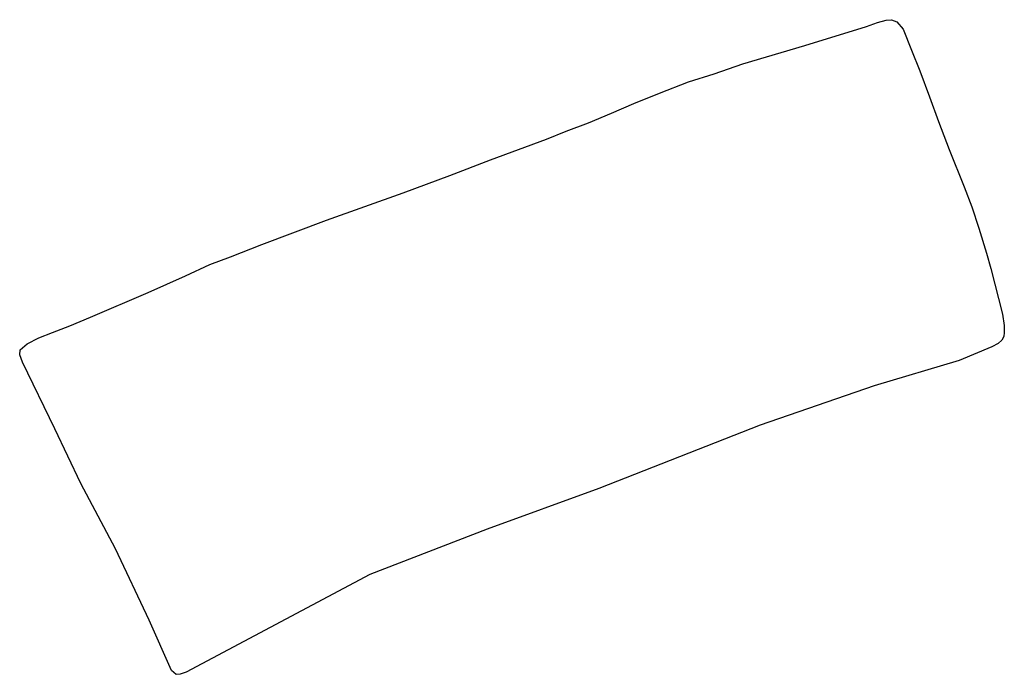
# Model space of a CAD drawing. Extents: x 145741 to 149421, y 457889 to 459999.
# Tile 21 of 84: x 146300 to 146488, y 458733 to 458858. Entities that reach past the tile are written whole.
import ezdxf

# ---------------------------------------------------------------- set-up
doc = ezdxf.new("R2010")
doc.units = 0
doc.header["$LTSCALE"] = 4
doc.layers.get('0').update_dxf_attribs({"linetype": 'CONTINUOUS'})

msp = doc.modelspace()

# ---------------------------------------------------------------- linework, layer by layer
at = {"linetype": 'Continuous'}
for p, q in [((146463.51, 458857.04), (146465.14, 458857.48)), ((146465.14, 458857.48), (146466.19, 458857.56)), ((146466.19, 458857.56), (146467.21, 458857.13)), ((146449.66, 458852.62), (146461.39, 458856.29)), ((146461.39, 458856.29), (146463.51, 458857.04)), ((146467.21, 458857.13), (146468.37, 458855.72)), ((146468.37, 458855.72), (146470, 458851.74)), ((146437.83, 458849.11), (146449.66, 458852.62)), ((146470, 458851.74), (146471.58, 458847.8)), ((146432.35, 458847.24), (146437.83, 458849.11)), ((146427.47, 458845.7), (146432.35, 458847.24)), ((146471.58, 458847.8), (146473.42, 458842.86)), ((146421.91, 458843.53), (146427.47, 458845.7)), ((146417.05, 458841.58), (146421.91, 458843.53)), ((146473.42, 458842.86), (146475.1, 458838.16)), ((146412.74, 458839.71), (146417.05, 458841.58)), ((146408.41, 458837.85), (146412.74, 458839.71)), ((146404.12, 458836.31), (146408.41, 458837.85)), ((146475.1, 458838.16), (146477.15, 458832.78)), ((146400.39, 458834.74), (146404.12, 458836.31)), ((146389.71, 458830.82), (146400.39, 458834.74)), ((146477.15, 458832.78), (146480.02, 458825.65)), ((146381.96, 458827.85), (146389.71, 458830.82)), ((146373.07, 458824.53), (146381.96, 458827.85)), ((146480.02, 458825.65), (146481.5, 458821.82)), ((146358.39, 458819.28), (146373.07, 458824.53)), ((146481.5, 458821.82), (146482.81, 458817.75)), ((146346.06, 458814.66), (146358.39, 458819.28)), ((146482.81, 458817.75), (146484.25, 458813.01)), ((146340.12, 458812.32), (146346.06, 458814.66)), ((146484.25, 458813.01), (146485.09, 458810.05)), ((146331.52, 458808.68), (146336.2, 458810.84)), ((146336.2, 458810.84), (146340.12, 458812.32)), ((146324.39, 458805.48), (146331.52, 458808.68)), ((146485.09, 458810.05), (146487.33, 458801.35)), ((146313.41, 458800.78), (146324.39, 458805.48)), ((146487.33, 458801.35), (146487.67, 458799.21)), ((146309.49, 458799.11), (146313.41, 458800.78)), ((146303.54, 458796.88), (146306.15, 458797.9)), ((146306.15, 458797.9), (146309.49, 458799.11)), ((146487.68, 458797.85), (146487.61, 458797.09)), ((146487.67, 458799.21), (146487.68, 458797.85)), ((146299.97, 458794.57), (146301.34, 458795.71)), ((146301.34, 458795.71), (146303.54, 458796.88)), ((146486.49, 458795.75), (146485.32, 458795.14)), ((146487.18, 458796.43), (146486.49, 458795.75)), ((146487.61, 458797.09), (146487.18, 458796.43)), ((146299.91, 458793.59), (146299.97, 458794.57)), ((146485.32, 458795.14), (146479.08, 458792.54)), ((146300.46, 458792.19), (146299.91, 458793.59)), ((146306.61, 458779.48), (146300.46, 458792.19)), ((146479.08, 458792.54), (146462.87, 458787.71)), ((146462.87, 458787.71), (146441.13, 458780.21)), ((146311.58, 458769.05), (146306.61, 458779.48)), ((146441.13, 458780.21), (146410.35, 458768.12)), ((146318.2, 458756.6), (146311.58, 458769.05)), ((146410.35, 458768.12), (146389.05, 458760.37)), ((146389.05, 458760.37), (146366.71, 458751.7)), ((146324.58, 458742.96), (146318.2, 458756.6)), ((146366.71, 458751.7), (146331.64, 458733.04)), ((146328.85, 458733.4), (146324.58, 458742.96)), ((146329.78, 458732.64), (146328.85, 458733.4)), ((146330.53, 458732.66), (146329.78, 458732.64)), ((146331.64, 458733.04), (146330.53, 458732.66))]:
    msp.add_line(p, q, dxfattribs=at)

doc.saveas('drawing.dxf')
